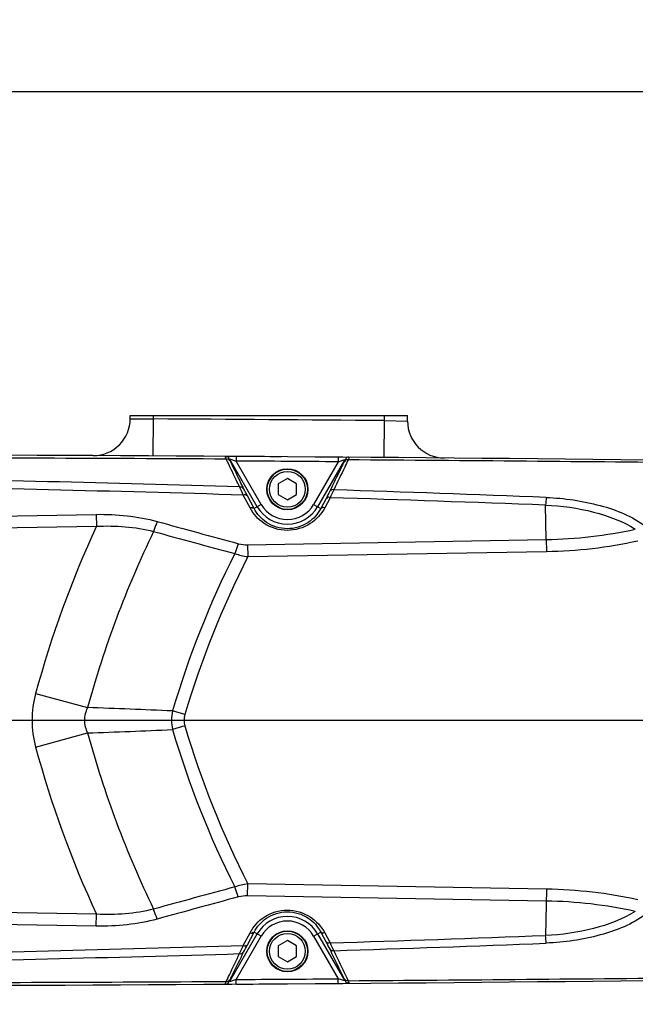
# Model space of a CAD drawing. Header units: millimetres. Extents: x 0 to 11890, y 0 to 8410.
# Tile 125 of 130: x 7297 to 7430, y 5943 to 6156. Entities that reach past the tile are written whole.
import ezdxf

# ---------------------------------------------------------------- set-up
doc = ezdxf.new("R2010")
doc.units = ezdxf.units.MM
doc.header["$LTSCALE"] = 653.95
doc.linetypes.add('CENTER', pattern=[0.6, 0.375, -0.075, 0.075, -0.075])
doc.layers.get('0').update_dxf_attribs({"linetype": 'CONTINUOUS'})
for name, color, linetype in [('204101000064_DXF_AXIS', 7, 'CONTINUOUS'), ('304102000094DXF_CONTINUOUS_LINE', 7, 'CONTINUOUS'), ('304102000129DXF_CONTINUOUS_LINE', 7, 'CONTINUOUS'), ('304105000066DXF_CONTINUOUS_LINE', 7, 'CONTINUOUS'), ('304106000105DXF_CONTINUOUS_LINE', 7, 'CONTINUOUS'), ('501023000065DXF_CONTINUOUS_LINE', 7, 'CONTINUOUS'), ('JISHUZILIAO_DXF_DIMENSION', 7, 'CONTINUOUS')]:
    doc.layers.add(name, color=color, linetype=linetype)
doc.styles.get("Standard").update_dxf_attribs({"font": 'txt', "width": 0.7})
doc.dimstyles.new('DIMSTYLE_10', dxfattribs={"dimtxt": 85, "dimasz": 60, "dimexe": 1, "dimexo": 0, "dimgap": 2.125, "dimtad": 0, "dimtih": 1, "dimtoh": 1, "dimdec": 1, "dimdsep": 46, "dimtxsty": 'Standard', "dimblk": '_FILLED', "dimblk1": '_FILLED', "dimblk2": '_FILLED', "dimcen": 0.09, "dimclrt": 5, "dimazin": 2, "dimtp": 1.2, "dimtm": 1.2, "dimtfac": 1, "dimtdec": 1, "dimtofl": 0, "dimtmove": 0, "dimatfit": 3, "dimldrblk": '_FILLED', "dimfxl": 1, "dimtolj": 1, "dimarcsym": 0})
doc.dimstyles.new('DIMSTYLE_13', dxfattribs={"dimtxt": 85, "dimasz": 60, "dimexe": 1, "dimexo": 0, "dimgap": 2.125, "dimtad": 0, "dimtih": 1, "dimtoh": 1, "dimdec": 1, "dimdsep": 46, "dimtxsty": 'Standard', "dimblk": '_FILLED', "dimblk1": '_FILLED', "dimblk2": '_FILLED', "dimcen": 0.09, "dimclrt": 5, "dimazin": 2, "dimtp": 2, "dimtm": 2, "dimtfac": 1, "dimtdec": 1, "dimtofl": 0, "dimtmove": 0, "dimatfit": 3, "dimldrblk": '_FILLED', "dimfxl": 1, "dimtolj": 1, "dimarcsym": 0})
doc.dimstyles.new('DIMSTYLE_14', dxfattribs={"dimtxt": 85, "dimasz": 60, "dimexe": 1, "dimexo": 0, "dimgap": 2.125, "dimtad": 1, "dimdsep": 46, "dimtxsty": 'Standard', "dimblk": '_FILLED', "dimblk1": '_FILLED', "dimblk2": '_FILLED', "dimcen": 0.09, "dimclrt": 5, "dimazin": 2, "dimtp": 0.8, "dimtm": 0.8, "dimtfac": 1, "dimtofl": 0, "dimtmove": 0, "dimatfit": 3, "dimldrblk": '_FILLED', "dimfxl": 1, "dimtolj": 1, "dimarcsym": 0})
doc.dimstyles.new('DIMSTYLE_16', dxfattribs={"dimtxt": 85, "dimasz": 60, "dimexe": 1, "dimexo": 0, "dimgap": 2.125, "dimtad": 1, "dimdec": 1, "dimdsep": 46, "dimtxsty": 'Standard', "dimblk": '_FILLED', "dimblk1": '_FILLED', "dimblk2": '_FILLED', "dimcen": 0.09, "dimclrt": 5, "dimazin": 2, "dimtp": 2, "dimtm": 2, "dimtfac": 1, "dimtdec": 1, "dimtofl": 0, "dimtmove": 0, "dimatfit": 3, "dimldrblk": '_FILLED', "dimfxl": 1, "dimtolj": 1, "dimarcsym": 0})

# ---------------------------------------------------------------- blocks, each defined once
blk = doc.blocks.new('*D16')
at = {"layer": 'JISHUZILIAO_DXF_DIMENSION', "color": 2, "linetype": 'Continuous', "transparency": 16777216}
blk.add_line((8315.8, 5042.3), (8315.8, 6825), dxfattribs=at)
blk = doc.blocks.new('_FILLED')
at = {"color": 0, "linetype": 'ByBlock'}
blk.add_solid([(0, 0), (-1, 0.1667), (-1, -0.1667)], dxfattribs=at)
blk = doc.blocks.new('*D25')
at = {"layer": 'JISHUZILIAO_DXF_DIMENSION', "color": 2, "linetype": 'Continuous', "transparency": 16777216}
blk.add_line((6713.72, 6644.39), (8833.8, 6644.39), dxfattribs=at)
blk = doc.blocks.new('*D30')
at = {"layer": 'JISHUZILIAO_DXF_DIMENSION', "color": 2, "linetype": 'Continuous', "transparency": 16777216}
for p, q in [((6713.72, 6644.39), (9410.99, 6644.39)), ((9400.99, 6644.39), (9400.99, 5077.9)), ((9400.99, 3511.42), (9400.99, 5077.9)), ((7034.91, 3511.42), (9410.99, 3511.42))]:
    blk.add_line(p, q, dxfattribs=at)
at = {"layer": 'JISHUZILIAO_DXF_DIMENSION', "color": 2, "linetype": 'Continuous', "transparency": 16777216, "xscale": 60, "yscale": 60, "zscale": 60}
for p, rotation in [((9400.99, 6644.39), 90), ((9400.99, 3511.42), 270)]:
    blk.add_blockref('_FILLED', p, dxfattribs=dict(at, rotation=rotation))
blk = doc.blocks.new('*D32')
at = {"layer": 'JISHUZILIAO_DXF_DIMENSION', "color": 2, "linetype": 'Continuous', "transparency": 16777216}
for p, q in [((6713.72, 5842.3), (6713.72, 6150.34)), ((7531.22, 6004.3), (7531.22, 6150.34)), ((6713.72, 6140.34), (7122.47, 6140.34)), ((7531.22, 6140.34), (7122.47, 6140.34))]:
    blk.add_line(p, q, dxfattribs=at)
at = {"layer": 'JISHUZILIAO_DXF_DIMENSION', "color": 2, "linetype": 'Continuous', "transparency": 16777216, "xscale": 60, "yscale": 60, "zscale": 60, "rotation": 180}
blk.add_blockref('_FILLED', (6713.72, 6140.34), dxfattribs=at)
at = {"layer": 'JISHUZILIAO_DXF_DIMENSION', "color": 2, "linetype": 'Continuous', "transparency": 16777216, "xscale": 60, "yscale": 60, "zscale": 60}
blk.add_blockref('_FILLED', (7531.22, 6140.34), dxfattribs=at)

msp = doc.modelspace()

# ---------------------------------------------------------------- linework, layer by layer
at = {"color": 2, "linetype": 'Continuous'}
msp.add_arc((6713.715, 5042.3), 1602.087, 295, 180, dxfattribs=at)
at = {"layer": '204101000064_DXF_AXIS', "color": 7, "linetype": 'CENTER'}
msp.add_line((6795.436, 6004.3), (7510.033, 6004.3), dxfattribs=at)
at = {"layer": '304102000094DXF_CONTINUOUS_LINE', "color": 7, "linetype": 'Continuous'}
for p, q in [((7321.215, 6069.58), (7321.215, 6070.3)), ((7321.215, 6070.3), (7381.215, 6070.3)), ((7381.215, 6069.057), (7381.215, 6070.3))]:
    msp.add_line(p, q, dxfattribs=at)
at = {"layer": '304102000094DXF_CONTINUOUS_LINE', "color": 9, "linetype": 'Continuous'}
for p, q in [((7321.215, 6069.58), (7326.216, 6069.511)), ((7326.17, 6061.511), (7326.215, 6069.511)), ((7326.216, 6069.511), (7326.215, 6070.3)), ((7376.216, 6069.167), (7376.215, 6070.3)), ((7376.15, 6061.168), (7376.215, 6069.167)), ((7376.216, 6069.167), (7381.215, 6069.057))]:
    msp.add_line(p, q, dxfattribs=at)
at = {"layer": '304102000094DXF_CONTINUOUS_LINE', "color": 7, "linetype": 'Continuous'}
for centre, start, end in [((7313.216, 6069.58), 269.71376, 0), ((7389.215, 6069.057), 180.00001, 269.49841)]:
    msp.add_arc(centre, 8, start, end, dxfattribs=at)
at = {"layer": '304102000094DXF_CONTINUOUS_LINE', "color": 9, "linetype": 'Continuous'}
msp.add_arc((7213.66, -13938.172), 20008, 89.5344917, 89.6776793, dxfattribs=at)
at = {"layer": '304102000129DXF_CONTINUOUS_LINE', "color": 7, "linetype": 'Continuous'}
for p, q in [((7344.134, 6061.402), (7341.846, 6061.417)), ((7366.221, 5947.353), (7368.497, 5947.371))]:
    msp.add_line(p, q, dxfattribs=at)
at = {"layer": '304102000129DXF_CONTINUOUS_LINE', "color": 9, "linetype": 'Continuous'}
for p, q in [((7342.678, 6060.916), (7344.128, 6060.402)), ((7348.677, 6050.525), (7342.678, 6060.916)), ((7344.134, 6061.402), (7344.128, 6060.402)), ((7366.221, 6061.246), (7366.213, 6060.246)), ((7349.542, 6051.024), (7344.128, 6060.402)), ((7366.213, 6060.246), (7360.889, 6051.024)), ((7367.644, 6060.727), (7361.754, 6050.525)), ((7366.213, 6060.246), (7367.644, 6060.727)), ((7347.134, 6050.283), (7345.679, 6053.049)), ((7348.01, 6050.139), (7346.555, 6052.906)), ((7363.593, 6052.337), (7362.432, 6050.133)), ((7364.447, 6052.48), (7363.286, 6050.276)), ((7349.542, 6051.024), (7348.01, 6050.139)), ((7360.889, 6051.024), (7362.432, 6050.133)), ((7411.196, 6043.415), (7411.065, 6050.879)), ((7260.149, 6047.93), (7313.866, 6048.867)), ((7313.866, 6048.867), (7313.911, 6046.297)), ((7260.194, 6045.359), (7313.911, 6046.297)), ((7346.611, 6042.287), (7411.196, 6043.415)), ((7346.611, 6042.287), (7346.656, 6039.717)), ((7411.196, 6043.415), (7411.241, 6040.844)), ((7346.656, 6039.717), (7411.241, 6040.844)), ((7300.742, 6010.111), (7312.001, 6007.048)), ((7333.049, 6005.53), (7330.363, 6006.32)), ((7300.742, 5998.488), (7312.001, 6001.551)), ((7333.049, 6003.07), (7330.363, 6002.28)), ((7346.611, 5966.312), (7346.656, 5968.883)), ((7411.241, 5967.755), (7346.656, 5968.883)), ((7411.241, 5967.755), (7411.065, 5957.72)), ((7411.196, 5965.184), (7346.611, 5966.312)), ((7313.911, 5962.302), (7260.194, 5963.24)), ((7313.866, 5959.732), (7260.149, 5960.669)), ((7313.866, 5959.732), (7313.911, 5962.302)), ((7342.678, 5947.683), (7348.677, 5958.074)), ((7344.128, 5948.197), (7349.542, 5957.575)), ((7345.679, 5955.55), (7347.134, 5958.316)), ((7346.555, 5955.693), (7348.01, 5958.46)), ((7349.542, 5957.575), (7348.01, 5958.46)), ((7360.889, 5957.575), (7362.432, 5958.466)), ((7360.889, 5957.575), (7366.213, 5948.353)), ((7361.754, 5958.074), (7367.644, 5947.872)), ((7362.432, 5958.466), (7363.593, 5956.262)), ((7363.286, 5958.323), (7364.447, 5956.119)), ((7344.128, 5948.197), (7342.678, 5947.683)), ((7344.134, 5947.197), (7344.128, 5948.197)), ((7366.221, 5947.353), (7366.213, 5948.353)), ((7367.644, 5947.872), (7366.213, 5948.353))]:
    msp.add_line(p, q, dxfattribs=at)
at = {"layer": '304102000129DXF_CONTINUOUS_LINE', "color": 7, "linetype": 'Continuous'}
for centre, start, end in [((7213.66, -13938.172), 89.3362206, 89.887228), ((7213.66, 25946.771), 270.112772, 270.6637794)]:
    msp.add_arc(centre, 20000, start, end, dxfattribs=at)
at = {"layer": '304102000129DXF_CONTINUOUS_LINE', "color": 9, "linetype": 'Continuous'}
for centre, radius, start, end in [((7233.704, -13493.091), 19554.219, 89.6827425, 89.9150204), ((7213.66, -13938.172), 19999, 89.5629416, 89.6262163), ((7233.501, -13525.585), 19586.714, 89.3798824, 89.6054892), ((7059.876, -3635.334), 9694.335, 88.3153265, 88.8064837), ((7019.592, -5141.163), 11198.961, 88.3314522, 88.7625714), ((7134.281, -1330.278), 7386.345, 87.8524847, 88.2143138), ((7169.118, -70.224), 6127.546, 87.7357184, 88.165811), ((7355.215, 6054.3), 7.55, 210, 330), ((7355.215, 6054.3), 6.551, 210, 330), ((7523.563, 5949.506), 230.916, 155.21868, 164.78443), ((7523.563, 5949.506), 219.248, 154.13394, 164.78457), ((7409.47, 6142.284), 98.885, 271, 282.26953), ((7409.47, 6142.284), 101.456, 271, 282.2696), ((7523.563, 5949.506), 201.381, 153.18026, 163.61334), ((7523.563, 5949.506), 198.58, 152.98172, 163.61334), ((7194.85, 2821.005), 3188.196, 87.563938, 87.894174), ((7194.869, 9187.376), 3187.977, 272.105621, 272.43588), ((7523.563, 6059.093), 219.248, 195.21538, 205.86606), ((7523.563, 6059.093), 201.381, 196.38662, 206.81974), ((7523.563, 6059.093), 198.58, 196.38662, 207.01829), ((7523.563, 6059.093), 230.916, 195.21553, 204.78132), ((7409.47, 5866.315), 101.456, 77.7304, 89), ((7409.47, 5866.315), 98.885, 77.73047, 89), ((7355.215, 5954.3), 7.55, 30, 150), ((7355.215, 5954.3), 6.551, 30, 150), ((7134.274, 13339.082), 7386.55, 271.7856906, 272.1475086), ((7019.604, 17149.315), 11198.513, 271.2374201, 271.6685565), ((7169.106, 12078.89), 6127.612, 271.8342819, 272.2643695), ((7059.883, 15643.662), 9694.064, 271.1935094, 271.6846805), ((7213.66, 25946.771), 19999, 270.3737837, 270.4370584), ((7233.501, 25534.188), 19586.717, 270.3945114, 270.6201183), ((7233.704, 25501.689), 19554.218, 270.0849795, 270.3172574)]:
    msp.add_arc(centre, radius, start, end, dxfattribs=at)
for points, knots in [([(7341.979, 6060.828), (7341.927, 6060.973), (7341.921, 6061.084), (7341.769, 6061.418), (7341.82, 6061.417)], [0, 0, 0, 0, 0.7518517, 1, 1, 1, 1]), ([(7341.82, 6061.417), (7342.045, 6061.415), (7342.459, 6061.362), (7342.509, 6061.02), (7342.5, 6060.936)], [0, 0, 0, 0, 0.7269068, 1, 1, 1, 1]), ([(7341.979, 6060.828), (7342.137, 6060.848), (7342.45, 6060.922), (7342.677, 6060.604), (7342.653, 6060.478)], [0, 0, 0, 0, 0.5535013, 1, 1, 1, 1]), ([(7344.879, 6054.811), (7344.626, 6055.329), (7343.651, 6057.331), (7342.687, 6059.338), (7341.979, 6060.828)], [0, 0, 0, 0, 0.2591507, 1, 1, 1, 1]), ([(7342.839, 6060.474), (7342.788, 6060.581), (7342.767, 6060.665), (7342.639, 6060.914), (7342.678, 6060.916)], [0, 0, 0, 0, 0.7515198, 1, 1, 1, 1]), ([(7368.517, 6061.228), (7368.356, 6061.229), (7368.016, 6061.24), (7367.81, 6060.898), (7367.826, 6060.748)], [0, 0, 0, 0, 0.5165065, 1, 1, 1, 1]), ([(7368.517, 6061.228), (7368.566, 6061.228), (7368.421, 6060.911), (7368.415, 6060.803), (7368.365, 6060.664)], [0, 0, 0, 0, 0.2482025, 1, 1, 1, 1]), ([(7345.742, 6054.494), (7345.489, 6055.009), (7344.513, 6056.999), (7343.548, 6058.994), (7342.839, 6060.474)], [0, 0, 0, 0, 0.2591467, 1, 1, 1, 1]), ([(7367.494, 6060.305), (7367.249, 6059.791), (7366.221, 6057.639), (7365.178, 6055.495), (7364.376, 6053.866)], [0, 0, 0, 0, 0.2387182, 1, 1, 1, 1]), ([(7368.365, 6060.664), (7368.12, 6060.147), (7367.09, 6057.981), (7366.045, 6055.822), (7365.243, 6054.182)], [0, 0, 0, 0, 0.2387379, 1, 1, 1, 1]), ([(7367.644, 6060.727), (7367.681, 6060.729), (7367.566, 6060.48), (7367.543, 6060.408), (7367.494, 6060.305)], [0, 0, 0, 0, 0.24087, 1, 1, 1, 1]), ([(7368.365, 6060.664), (7368.205, 6060.685), (7367.888, 6060.76), (7367.658, 6060.438), (7367.682, 6060.309)], [0, 0, 0, 0, 0.5522422, 1, 1, 1, 1]), ([(7344.879, 6054.811), (7345.037, 6054.837), (7345.344, 6054.93), (7345.58, 6054.615), (7345.554, 6054.493)], [0, 0, 0, 0, 0.5649413, 1, 1, 1, 1]), ([(7345.679, 6053.049), (7345.841, 6053.1), (7346.11, 6053.275), (7346.388, 6052.979), (7346.353, 6052.884)], [0, 0, 0, 0, 0.6277351, 1, 1, 1, 1]), ([(7364.447, 6052.48), (7364.288, 6052.528), (7364.024, 6052.698), (7363.755, 6052.407), (7363.789, 6052.315)], [0, 0, 0, 0, 0.6281616, 1, 1, 1, 1]), ([(7365.243, 6054.181), (7365.084, 6054.208), (7364.776, 6054.303), (7364.54, 6053.986), (7364.566, 6053.865)], [0, 0, 0, 0, 0.5654342, 1, 1, 1, 1]), ([(7411.21, 6052.537), (7415.153, 6052.38), (7422.633, 6051.307), (7429.856, 6048.462), (7432.704, 6046.274)], [0, 0, 0, 0, 0.5235258, 1, 1, 1, 1]), ([(7347.134, 6050.283), (7347.296, 6050.334), (7347.565, 6050.509), (7347.843, 6050.213), (7347.809, 6050.118)], [0, 0, 0, 0, 0.6277354, 1, 1, 1, 1]), ([(7363.286, 6050.276), (7362.569, 6048.916), (7360.254, 6046.367), (7355.177, 6044.882), (7350.13, 6046.4), (7347.843, 6048.934), (7347.134, 6050.283)], [0, 0, 0, 0, 0.2355987, 0.501974, 0.7665365, 1, 1, 1, 1]), ([(7363.286, 6050.276), (7363.126, 6050.325), (7362.863, 6050.494), (7362.594, 6050.203), (7362.628, 6050.111)], [0, 0, 0, 0, 0.6281618, 1, 1, 1, 1]), ([(7411.065, 6050.879), (7414.566, 6050.734), (7421.281, 6049.774), (7427.743, 6047.403), (7430.484, 6045.658)], [0, 0, 0, 0, 0.5188777, 1, 1, 1, 1]), ([(7362.432, 6050.133), (7361.804, 6048.928), (7359.75, 6046.634), (7355.186, 6045.279), (7350.654, 6046.671), (7348.63, 6048.947), (7348.01, 6050.139)], [0, 0, 0, 0, 0.2326868, 0.5024133, 0.7698167, 1, 1, 1, 1]), ([(7327.076, 6047.321), (7327.001, 6047.163), (7326.69, 6046.46), (7326.443, 6045.729), (7326.281, 6045.157)], [0, 0, 0, 0, 0.2268963, 1, 1, 1, 1]), ([(7344.633, 6042.516), (7344.559, 6042.36), (7344.251, 6041.661), (7344.007, 6040.934), (7343.845, 6040.366)], [0, 0, 0, 0, 0.2269171, 1, 1, 1, 1]), ([(7312.001, 6007.048), (7311.569, 6006.207), (7311.047, 6004.3), (7311.57, 6002.392), (7312.001, 6001.551)], [0, 0, 0, 0, 0.5000023, 1, 1, 1, 1]), ([(7344.633, 5966.083), (7344.559, 5966.239), (7344.251, 5966.939), (7344.007, 5967.665), (7343.845, 5968.233)], [0, 0, 0, 0, 0.2269154, 1, 1, 1, 1]), ([(7327.076, 5961.278), (7327.001, 5961.436), (7326.69, 5962.139), (7326.443, 5962.87), (7326.281, 5963.442)], [0, 0, 0, 0, 0.226895, 1, 1, 1, 1]), ([(7347.134, 5958.316), (7347.843, 5959.665), (7350.13, 5962.199), (7355.177, 5963.717), (7360.254, 5962.232), (7362.569, 5959.683), (7363.286, 5958.323)], [0, 0, 0, 0, 0.23346, 0.4980255, 0.7643991, 1, 1, 1, 1]), ([(7348.01, 5958.46), (7348.63, 5959.652), (7350.654, 5961.928), (7355.186, 5963.321), (7359.75, 5961.965), (7361.804, 5959.671), (7362.432, 5958.466)], [0, 0, 0, 0, 0.2301806, 0.4975857, 0.767312, 1, 1, 1, 1]), ([(7430.484, 5962.941), (7427.743, 5961.196), (7421.281, 5958.825), (7414.566, 5957.865), (7411.065, 5957.72)], [0, 0, 0, 0, 0.4811216, 1, 1, 1, 1]), ([(7432.704, 5962.325), (7429.856, 5960.137), (7422.633, 5957.292), (7415.153, 5956.219), (7411.21, 5956.062)], [0, 0, 0, 0, 0.4764731, 1, 1, 1, 1]), ([(7347.134, 5958.316), (7347.296, 5958.265), (7347.565, 5958.09), (7347.843, 5958.386), (7347.809, 5958.481)], [0, 0, 0, 0, 0.6277356, 1, 1, 1, 1]), ([(7363.286, 5958.323), (7363.126, 5958.274), (7362.863, 5958.105), (7362.594, 5958.396), (7362.628, 5958.488)], [0, 0, 0, 0, 0.6281616, 1, 1, 1, 1]), ([(7345.679, 5955.55), (7345.841, 5955.499), (7346.11, 5955.324), (7346.388, 5955.62), (7346.353, 5955.715)], [0, 0, 0, 0, 0.6277354, 1, 1, 1, 1]), ([(7364.447, 5956.119), (7364.288, 5956.071), (7364.024, 5955.901), (7363.755, 5956.192), (7363.789, 5956.284)], [0, 0, 0, 0, 0.6281612, 1, 1, 1, 1]), ([(7364.376, 5954.733), (7364.652, 5954.174), (7365.701, 5952.033), (7366.737, 5949.885), (7367.494, 5948.294)], [0, 0, 0, 0, 0.2614113, 1, 1, 1, 1]), ([(7365.243, 5954.418), (7365.084, 5954.391), (7364.776, 5954.296), (7364.54, 5954.613), (7364.566, 5954.734)], [0, 0, 0, 0, 0.5654343, 1, 1, 1, 1]), ([(7365.243, 5954.417), (7365.519, 5953.854), (7366.569, 5951.698), (7367.607, 5949.536), (7368.365, 5947.935)], [0, 0, 0, 0, 0.2613887, 1, 1, 1, 1]), ([(7341.979, 5947.771), (7342.209, 5948.255), (7343.168, 5950.265), (7344.137, 5952.27), (7344.879, 5953.788)], [0, 0, 0, 0, 0.2409653, 1, 1, 1, 1]), ([(7342.839, 5948.125), (7343.07, 5948.606), (7344.029, 5950.604), (7345, 5952.596), (7345.742, 5954.105)], [0, 0, 0, 0, 0.2409704, 1, 1, 1, 1]), ([(7344.879, 5953.788), (7345.037, 5953.762), (7345.344, 5953.669), (7345.58, 5953.984), (7345.554, 5954.106)], [0, 0, 0, 0, 0.564941, 1, 1, 1, 1]), ([(7341.979, 5947.771), (7342.137, 5947.751), (7342.45, 5947.677), (7342.677, 5947.995), (7342.653, 5948.121)], [0, 0, 0, 0, 0.5535092, 1, 1, 1, 1]), ([(7342.678, 5947.683), (7342.639, 5947.685), (7342.767, 5947.934), (7342.788, 5948.018), (7342.839, 5948.125)], [0, 0, 0, 0, 0.2484755, 1, 1, 1, 1]), ([(7367.494, 5948.294), (7367.543, 5948.191), (7367.566, 5948.119), (7367.681, 5947.87), (7367.644, 5947.872)], [0, 0, 0, 0, 0.7591264, 1, 1, 1, 1]), ([(7368.365, 5947.935), (7368.205, 5947.914), (7367.888, 5947.839), (7367.658, 5948.161), (7367.682, 5948.29)], [0, 0, 0, 0, 0.5522362, 1, 1, 1, 1]), ([(7368.517, 5947.371), (7368.356, 5947.37), (7368.016, 5947.359), (7367.81, 5947.701), (7367.826, 5947.851)], [0, 0, 0, 0, 0.5165334, 1, 1, 1, 1]), ([(7368.365, 5947.935), (7368.415, 5947.796), (7368.421, 5947.688), (7368.566, 5947.371), (7368.517, 5947.371)], [0, 0, 0, 0, 0.7518285, 1, 1, 1, 1]), ([(7341.82, 5947.182), (7341.769, 5947.181), (7341.921, 5947.515), (7341.927, 5947.626), (7341.979, 5947.771)], [0, 0, 0, 0, 0.2481508, 1, 1, 1, 1]), ([(7341.82, 5947.182), (7342.045, 5947.184), (7342.459, 5947.237), (7342.509, 5947.579), (7342.5, 5947.663)], [0, 0, 0, 0, 0.7269285, 1, 1, 1, 1])]:
    msp.add_open_spline(points, degree=3, knots=knots, dxfattribs=at)
for points in [[(7345.679, 6053.049), (7345.405, 6053.633), (7345.136, 6054.22), (7344.879, 6054.811)], [(7346.555, 6052.906), (7346.278, 6053.432), (7346.005, 6053.96), (7345.742, 6054.494)], [(7364.376, 6053.866), (7364.123, 6053.352), (7363.86, 6052.843), (7363.593, 6052.337)], [(7365.243, 6054.182), (7364.986, 6053.611), (7364.718, 6053.045), (7364.447, 6052.48)], [(7411.21, 6052.537), (7411.154, 6051.985), (7411.108, 6051.432), (7411.066, 6050.879)], [(7313.866, 6048.867), (7318.299, 6048.945), (7322.8, 6048.492), (7327.076, 6047.321)], [(7313.911, 6046.297), (7318.047, 6046.496), (7322.272, 6046.191), (7326.282, 6045.157)], [(7327.076, 6047.321), (7332.927, 6045.716), (7338.78, 6044.114), (7344.633, 6042.516)], [(7326.282, 6045.157), (7332.135, 6043.557), (7337.99, 6041.96), (7343.845, 6040.366)], [(7344.633, 6042.516), (7345.273, 6042.341), (7345.947, 6042.276), (7346.611, 6042.287)], [(7343.845, 6040.366), (7344.754, 6040.053), (7345.702, 6039.842), (7346.656, 6039.717)], [(7300.742, 6010.111), (7299.724, 6006.373), (7299.724, 6002.227), (7300.742, 5998.488)], [(7330.363, 6006.32), (7330.094, 6005), (7330.095, 6003.599), (7330.363, 6002.28)], [(7333.049, 6005.53), (7332.818, 6004.743), (7332.818, 6003.856), (7333.049, 6003.07)], [(7343.845, 5968.233), (7337.99, 5966.639), (7332.135, 5965.042), (7326.282, 5963.442)], [(7346.656, 5968.883), (7345.702, 5968.757), (7344.754, 5968.546), (7343.845, 5968.233)], [(7344.633, 5966.083), (7338.78, 5964.485), (7332.928, 5962.883), (7327.076, 5961.278)], [(7346.611, 5966.312), (7345.947, 5966.323), (7345.273, 5966.258), (7344.633, 5966.083)], [(7326.282, 5963.442), (7322.272, 5962.408), (7318.047, 5962.103), (7313.911, 5962.302)], [(7327.076, 5961.278), (7322.8, 5960.107), (7318.299, 5959.654), (7313.866, 5959.732)], [(7411.21, 5956.062), (7411.154, 5956.614), (7411.108, 5957.167), (7411.066, 5957.72)], [(7344.879, 5953.788), (7345.136, 5954.38), (7345.405, 5954.966), (7345.679, 5955.55)], [(7345.742, 5954.105), (7346.005, 5954.639), (7346.278, 5955.167), (7346.555, 5955.693)], [(7363.593, 5956.262), (7363.86, 5955.756), (7364.123, 5955.247), (7364.376, 5954.733)], [(7364.447, 5956.119), (7364.718, 5955.554), (7364.986, 5954.988), (7365.243, 5954.417)]]:
    msp.add_open_spline(points, degree=3, dxfattribs=at)
at = {"layer": '304105000066DXF_CONTINUOUS_LINE', "color": 7, "linetype": 'Continuous'}
for centre in [(7355.215, 6054.3), (7355.215, 5954.3)]:
    msp.add_circle(centre, 4.45, dxfattribs=at)
at = {"layer": '304106000105DXF_CONTINUOUS_LINE', "color": 7, "linetype": 'Continuous'}
for centre, start, end in [((7213.66, -13938.172), 89.5980505, 89.6262162), ((7213.66, 25946.771), 270.3737838, 270.4019495)]:
    msp.add_arc(centre, 20000, start, end, dxfattribs=at)
at = {"layer": '501023000065DXF_CONTINUOUS_LINE', "color": 7, "linetype": 'Continuous'}
for p, q in [((7355.215, 6056.609), (7353.215, 6055.454)), ((7357.215, 6055.454), (7355.215, 6056.609)), ((7353.215, 6055.454), (7353.215, 6053.145)), ((7357.215, 6053.145), (7357.215, 6055.454)), ((7353.215, 6053.145), (7355.215, 6051.99)), ((7355.215, 6051.99), (7357.215, 6053.145)), ((7355.215, 5956.609), (7353.215, 5955.454)), ((7357.215, 5955.454), (7355.215, 5956.609)), ((7353.215, 5955.454), (7353.215, 5953.145)), ((7357.215, 5953.145), (7357.215, 5955.454)), ((7353.215, 5953.145), (7355.215, 5951.99)), ((7355.215, 5951.99), (7357.215, 5953.145))]:
    msp.add_line(p, q, dxfattribs=at)
for centre in [(7355.215, 6054.3), (7355.215, 5954.3)]:
    msp.add_circle(centre, 4.36, dxfattribs=at)
at = {"layer": '501023000065DXF_CONTINUOUS_LINE', "color": 9, "linetype": 'Continuous'}
for centre in [(7355.215, 6054.3), (7355.215, 5954.3)]:
    msp.add_circle(centre, 3.86, dxfattribs=at)

# ---------------------------------------------------------------- dimensions: what is measured, and where the dimension line sits
at = {"layer": 'JISHUZILIAO_DXF_DIMENSION', "color": 2, "linetype": 'Continuous'}
for feature_location, offset, dtype, origin, dimstyle, override, picture, middle in [((8315.802, 5042.3), (0, 1782.703), 1, (6523.715, 5042.3), 'DIMSTYLE_10', {"dimgap": 21.249777, "dimtad": 1, "dimtih": 0, "dimtoh": 0}, '*D16', (8294.552, 6867.502)), ((6713.715, 6644.386), (2120.088, 0), 0, (6713.715, 4587.3), 'DIMSTYLE_13', {"dimgap": 21.250016, "dimtad": 1, "dimtih": 0, "dimtoh": 0}, '*D25', (8876.304, 6665.636))]:
    dim = msp.add_ordinate_dim(feature_location=feature_location, offset=offset, dtype=dtype, origin=origin, dimstyle=dimstyle, override=override, dxfattribs=at)
    dim.commit()
    dim.dimension.update_dxf_attribs({"geometry": picture, "text_midpoint": middle})
dim = msp.add_linear_dim(base=(9400.991, 6644.386), p1=(7034.905, 3511.419), p2=(6713.715, 6644.386), angle=90, dimstyle='DIMSTYLE_16', dxfattribs=at)
dim.commit()
dim.dimension.update_dxf_attribs({"geometry": '*D30', "text_midpoint": (9400.991, 4958.903), "dimtype": 160})
dim = msp.add_linear_dim(base=(7531.215, 6140.344), p1=(6713.715, 5842.3), p2=(7531.215, 6004.3), dimstyle='DIMSTYLE_14', dxfattribs=at)
dim.commit()
dim.dimension.update_dxf_attribs({"geometry": '*D32', "text_midpoint": (6973.715, 6140.344), "dimtype": 160})

doc.saveas('drawing.dxf')
